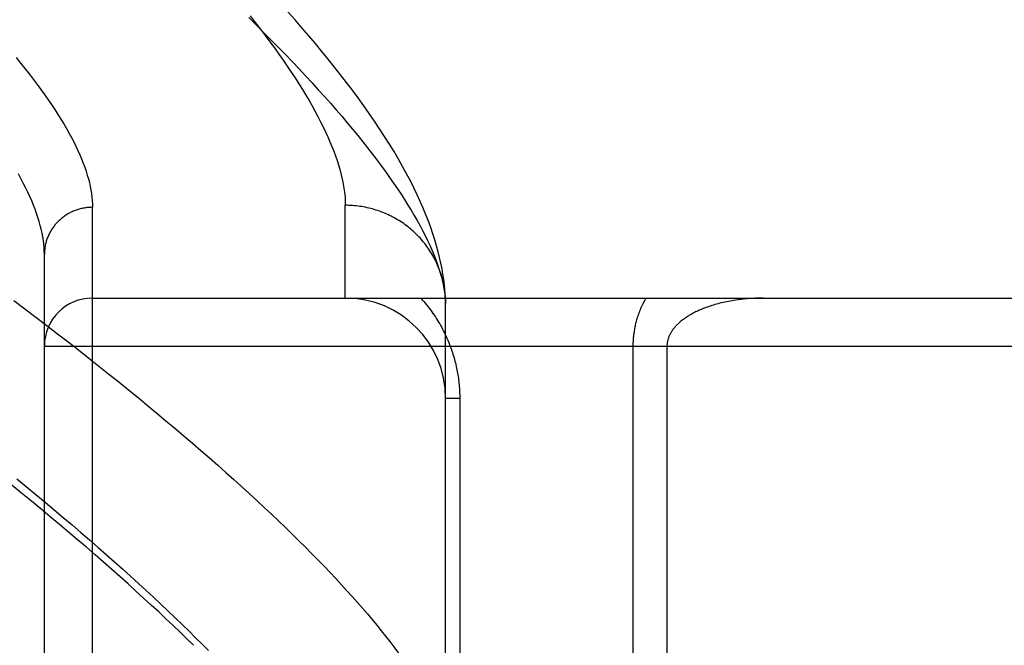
# Model space of a CAD drawing. Header units: inches. Extents: x 0 to 227, y 0 to 147.
# Tile 148 of 256: x 43.133 to 43.747, y 97.026 to 97.416. Entities that reach past the tile are written whole.
import ezdxf

# ---------------------------------------------------------------- set-up
doc = ezdxf.new("R2010")
doc.units = ezdxf.units.IN
doc.header["$LTSCALE"] = 12.466667
doc.header["$MEASUREMENT"] = 0
doc.linetypes.add('HIDDEN', pattern=[0.2, 0.1, -0.1])
doc.layers.add('LEFTHAND_DOOR_ASSEMBLY', color=7, linetype='CONTINUOUS')

msp = doc.modelspace()

# ---------------------------------------------------------------- linework, layer by layer
at = {"layer": 'LEFTHAND_DOOR_ASSEMBLY', "color": 8, "linetype": 'HIDDEN'}
for p, q in [((43.17845, 96.18582), (43.17845, 97.29896)), ((43.33595, 97.24239), (43.33595, 97.30021)), ((43.14845, 96.21521), (43.14845, 97.26957)), ((43.17845, 97.24239), (44.24045, 97.24239)), ((43.39845, 97.23901), (43.3984, 97.24141)), ((43.39845, 96.89864), (43.39845, 97.23901)), ((43.14845, 97.21239), (44.24045, 97.21239)), ((43.51516, 97.21239), (43.51516, 96.94037)), ((43.53638, 97.21239), (43.53638, 96.96376)), ((43.40724, 97.17989), (43.39845, 97.17989)), ((43.40724, 97.17989), (43.40724, 96.89864))]:
    msp.add_line(p, q, dxfattribs=at)
for points in [[(43.27657, 97.41828), (43.2798, 97.41417), (43.28294, 97.41012), (43.28598, 97.40612), (43.28893, 97.40217), (43.29178, 97.39827), (43.29454, 97.39442), (43.29721, 97.39063), (43.29979, 97.38688), (43.30228, 97.38319), (43.30467, 97.37955), (43.30697, 97.37596), (43.30919, 97.37242), (43.31131, 97.36893), (43.31334, 97.36549), (43.31529, 97.3621), (43.31714, 97.35876), (43.31891, 97.35548), (43.32058, 97.35224), (43.32217, 97.34906), (43.32367, 97.34592), (43.32508, 97.34284), (43.32641, 97.33981), (43.32764, 97.33682), (43.32879, 97.33389), (43.32986, 97.331), (43.33083, 97.32817), (43.33173, 97.32538), (43.33253, 97.32265), (43.33325, 97.31996), (43.33388, 97.31732), (43.33443, 97.31473), (43.3349, 97.31219), (43.33528, 97.3097), (43.33557, 97.30725), (43.33578, 97.30485), (43.33591, 97.30251), (43.33595, 97.30021)], [(43.3984, 97.24141), (43.39825, 97.24437), (43.39802, 97.24745), (43.3977, 97.25063), (43.3973, 97.25389), (43.3968, 97.25723), (43.39621, 97.26064), (43.39552, 97.26413), (43.39473, 97.26768), (43.39384, 97.2713), (43.39285, 97.27498), (43.39174, 97.27872), (43.39053, 97.28253), (43.3892, 97.2864), (43.38775, 97.29033), (43.38619, 97.29434), (43.3845, 97.29841), (43.38269, 97.30256), (43.38075, 97.30678), (43.37868, 97.31107), (43.37648, 97.31544), (43.37414, 97.31988), (43.37166, 97.32439), (43.36904, 97.32898), (43.3663, 97.33364), (43.36342, 97.33834), (43.36042, 97.34309), (43.35731, 97.34787), (43.3541, 97.35267), (43.35079, 97.35748), (43.3474, 97.36229), (43.34393, 97.36709), (43.34038, 97.37189), (43.33675, 97.3767), (43.33304, 97.38151), (43.32924, 97.38634), (43.32536, 97.39119), (43.32139, 97.39606), (43.31733, 97.40095), (43.31318, 97.40587), (43.30895, 97.41081), (43.30463, 97.41578), (43.30022, 97.42077)], [(43.27577, 97.41714), (43.28055, 97.41244), (43.28523, 97.40779), (43.28981, 97.40318), (43.29429, 97.39862), (43.29867, 97.39411), (43.30296, 97.38965), (43.30715, 97.38523), (43.31124, 97.38086), (43.31523, 97.37654), (43.31912, 97.37227), (43.32292, 97.36805), (43.32662, 97.36387), (43.33022, 97.35975), (43.33373, 97.35567), (43.33714, 97.35164), (43.34046, 97.34766), (43.34368, 97.34373), (43.34681, 97.33985), (43.34984, 97.33602), (43.35277, 97.33224), (43.35562, 97.3285), (43.35837, 97.32482), (43.36102, 97.32118), (43.36358, 97.31759), (43.36605, 97.31405), (43.36843, 97.31056), (43.37071, 97.30712), (43.37291, 97.30373), (43.37501, 97.30039), (43.37701, 97.29709), (43.37893, 97.29385), (43.38076, 97.29065), (43.38249, 97.28751), (43.38413, 97.28441), (43.38569, 97.28135), (43.38715, 97.27835), (43.38853, 97.2754), (43.38981, 97.27249), (43.39101, 97.26963), (43.39211, 97.26682), (43.39313, 97.26405), (43.39406, 97.26134), (43.3949, 97.25867), (43.39565, 97.25605)], [(43.13082, 97.39223), (43.13363, 97.38882), (43.13634, 97.38544), (43.13897, 97.3821), (43.14151, 97.37881), (43.14396, 97.37556), (43.14633, 97.37234), (43.14861, 97.36917), (43.1508, 97.36604), (43.15291, 97.36295), (43.15493, 97.3599), (43.15687, 97.35689), (43.15872, 97.35393), (43.16049, 97.351), (43.16217, 97.34812), (43.16377, 97.34527), (43.16529, 97.34247), (43.16672, 97.33971), (43.16806, 97.33699), (43.16933, 97.33431), (43.17051, 97.33167), (43.17161, 97.32907), (43.17262, 97.32652), (43.17356, 97.324), (43.17441, 97.32152), (43.17518, 97.31909), (43.17587, 97.31669), (43.17647, 97.31434), (43.177, 97.31203), (43.17744, 97.30975), (43.1778, 97.30752), (43.17809, 97.30532), (43.17829, 97.30316), (43.17841, 97.30104), (43.17845, 97.29896)], [(43.14845, 97.26957), (43.14841, 97.27169), (43.14829, 97.27385), (43.14809, 97.27605), (43.14781, 97.27829), (43.14745, 97.28057), (43.14701, 97.2829), (43.14648, 97.28527), (43.14588, 97.28767), (43.1452, 97.29012), (43.14443, 97.29261), (43.14358, 97.29515), (43.14265, 97.29772), (43.14164, 97.30034), (43.14054, 97.303), (43.13936, 97.30571), (43.1381, 97.30845), (43.13676, 97.31124), (43.13533, 97.31407), (43.13382, 97.31694), (43.13222, 97.31986)], [(43.17845, 97.29896), (43.1778, 97.29896), (43.17714, 97.29894), (43.17649, 97.2989), (43.17584, 97.29885), (43.17518, 97.29879), (43.17453, 97.29871), (43.17389, 97.29862), (43.17324, 97.29852), (43.1726, 97.2984), (43.17196, 97.29827), (43.17132, 97.29812), (43.17069, 97.29796), (43.17006, 97.29779), (43.16943, 97.2976), (43.16881, 97.2974), (43.16819, 97.29719), (43.16758, 97.29697), (43.16697, 97.29673), (43.16637, 97.29647), (43.16577, 97.29621), (43.16518, 97.29593), (43.1646, 97.29564), (43.16402, 97.29534), (43.16345, 97.29503), (43.16289, 97.2947), (43.16233, 97.29436), (43.16178, 97.29401), (43.16124, 97.29365), (43.16071, 97.29328), (43.16019, 97.29289), (43.15967, 97.29249), (43.15917, 97.29209), (43.15867, 97.29167), (43.15818, 97.29124), (43.1577, 97.2908), (43.15724, 97.29036), (43.15678, 97.2899), (43.15633, 97.28943), (43.15589, 97.28895), (43.15547, 97.28847), (43.15505, 97.28797), (43.15465, 97.28747), (43.15426, 97.28695), (43.15388, 97.28643), (43.15351, 97.2859), (43.15315, 97.28537), (43.1528, 97.28482), (43.15247, 97.28427), (43.15215, 97.28371), (43.15184, 97.28315), (43.15154, 97.28257), (43.15126, 97.282), (43.15099, 97.28141), (43.15073, 97.28082), (43.15049, 97.28023), (43.15026, 97.27963), (43.15004, 97.27902), (43.14984, 97.27841), (43.14965, 97.2778), (43.14947, 97.27718), (43.14931, 97.27656), (43.14916, 97.27594), (43.14903, 97.27531), (43.14891, 97.27468), (43.1488, 97.27405), (43.14871, 97.27341), (43.14863, 97.27277), (43.14856, 97.27214), (43.14851, 97.2715), (43.14848, 97.27086), (43.14846, 97.27022), (43.14845, 97.26957)], [(43.39836, 97.24236), (43.39828, 97.24348), (43.39819, 97.24459), (43.39807, 97.2457), (43.39794, 97.24681), (43.39778, 97.24792), (43.39761, 97.24902), (43.39741, 97.25012), (43.39719, 97.25122), (43.39695, 97.25231), (43.3967, 97.2534), (43.39642, 97.25449), (43.39612, 97.25557), (43.3958, 97.25664), (43.39546, 97.25771), (43.3951, 97.25877), (43.39472, 97.25982), (43.39433, 97.26087), (43.39391, 97.26191), (43.39347, 97.26294), (43.39302, 97.26397), (43.39254, 97.26498), (43.39205, 97.26599), (43.39153, 97.26699), (43.391, 97.26798), (43.39045, 97.26896), (43.38989, 97.26993), (43.3893, 97.27089), (43.3887, 97.27184), (43.38807, 97.27278), (43.38744, 97.2737), (43.38678, 97.27462), (43.38611, 97.27552), (43.38542, 97.27641), (43.38471, 97.27729), (43.38399, 97.27815), (43.38325, 97.27901), (43.3825, 97.27985), (43.38173, 97.28067), (43.38094, 97.28148), (43.38014, 97.28228), (43.37933, 97.28306), (43.3785, 97.28383), (43.37766, 97.28459), (43.3768, 97.28533), (43.37593, 97.28605), (43.37505, 97.28675), (43.37415, 97.28745), (43.37324, 97.28812), (43.37232, 97.28878), (43.37138, 97.28942), (43.37044, 97.29005), (43.36948, 97.29066), (43.36851, 97.29125), (43.36753, 97.29182), (43.36654, 97.29238), (43.36554, 97.29291), (43.36453, 97.29343), (43.36351, 97.29394), (43.36248, 97.29442), (43.36144, 97.29488), (43.36039, 97.29533), (43.35934, 97.29576), (43.35828, 97.29617), (43.35721, 97.29656), (43.35613, 97.29693), (43.35505, 97.29728), (43.35396, 97.29761), (43.35286, 97.29792), (43.35176, 97.29822), (43.35065, 97.29849), (43.34954, 97.29874), (43.34842, 97.29898), (43.3473, 97.29919), (43.34618, 97.29938), (43.34505, 97.29955), (43.34392, 97.29971), (43.34279, 97.29984), (43.34165, 97.29995), (43.34051, 97.30004), (43.33937, 97.30011), (43.33823, 97.30017), (43.33709, 97.3002), (43.33595, 97.30021)], [(43.39565, 97.25605), (43.39631, 97.25347), (43.39689, 97.25095), (43.39737, 97.24847), (43.39777, 97.24603), (43.39809, 97.24364), (43.39831, 97.2413), (43.39845, 97.23901)], [(43.12942, 97.24093), (43.13635, 97.2357), (43.14319, 97.23051), (43.14994, 97.22535), (43.15661, 97.22022), (43.16319, 97.21512), (43.16968, 97.21005), (43.17609, 97.20502), (43.18241, 97.20001), (43.18864, 97.19504), (43.19478, 97.19011), (43.20083, 97.18521), (43.2068, 97.18035), (43.21267, 97.17552), (43.21846, 97.17073), (43.22415, 97.16598), (43.22976, 97.16126), (43.23527, 97.15658), (43.2407, 97.15194), (43.24603, 97.14734), (43.25127, 97.14277), (43.25643, 97.13825), (43.26149, 97.13376), (43.26646, 97.12932), (43.27134, 97.12491), (43.27613, 97.12055), (43.28082, 97.11623), (43.28543, 97.11194), (43.28994, 97.1077), (43.29437, 97.1035), (43.2987, 97.09934), (43.30294, 97.09522), (43.30709, 97.09115), (43.31114, 97.08712), (43.31511, 97.08313), (43.31898, 97.07918), (43.32276, 97.07527), (43.32645, 97.07141), (43.33005, 97.06759), (43.33356, 97.06381), (43.33698, 97.06008), (43.34031, 97.05639), (43.34354, 97.05274), (43.34668, 97.04913), (43.34974, 97.04557), (43.3527, 97.04205), (43.35557, 97.03858), (43.35835, 97.03515), (43.36104, 97.03176), (43.36363, 97.02842)], [(43.38293, 97.24239), (43.38386, 97.24136), (43.38478, 97.24031), (43.38567, 97.23926), (43.38654, 97.2382), (43.38739, 97.23714), (43.38822, 97.23607), (43.38903, 97.235), (43.38982, 97.23393), (43.39058, 97.23284), (43.39133, 97.23176), (43.39206, 97.23067), (43.39276, 97.22957), (43.39345, 97.22848), (43.39412, 97.22738), (43.39477, 97.22628), (43.3954, 97.22517), (43.39601, 97.22407), (43.3966, 97.22296), (43.39717, 97.22185), (43.39773, 97.22074), (43.39827, 97.21962), (43.39879, 97.21851), (43.39929, 97.21739), (43.39978, 97.21628), (43.40025, 97.21516), (43.4007, 97.21405), (43.40113, 97.21294), (43.40155, 97.21183), (43.40195, 97.21072), (43.40233, 97.20962), (43.4027, 97.20852), (43.40305, 97.20742), (43.40338, 97.20633), (43.4037, 97.20524), (43.404, 97.20416), (43.40428, 97.20308), (43.40456, 97.202), (43.40481, 97.20093), (43.40506, 97.19986), (43.40529, 97.19879), (43.4055, 97.19773), (43.4057, 97.19667), (43.40589, 97.19561), (43.40607, 97.19456), (43.40623, 97.1935), (43.40638, 97.19245), (43.40652, 97.1914), (43.40664, 97.19035), (43.40676, 97.18931), (43.40686, 97.18827), (43.40695, 97.18722), (43.40702, 97.18618), (43.40709, 97.18515), (43.40714, 97.18411), (43.40718, 97.18306), (43.40721, 97.18201), (43.40723, 97.18096), (43.40724, 97.17989)], [(43.5232, 97.24239), (43.52275, 97.24159), (43.52231, 97.24078), (43.52188, 97.23998), (43.52147, 97.23916), (43.52107, 97.23835), (43.52069, 97.23754), (43.52032, 97.23672), (43.51996, 97.23591), (43.51963, 97.2351), (43.5193, 97.23429), (43.51899, 97.23348), (43.5187, 97.23268), (43.51842, 97.23188), (43.51815, 97.23109), (43.5179, 97.2303), (43.51766, 97.22952), (43.51743, 97.22875), (43.51722, 97.22798), (43.51702, 97.22722), (43.51684, 97.22647), (43.51666, 97.22572), (43.5165, 97.22498), (43.51635, 97.22425), (43.5162, 97.22352), (43.51607, 97.2228), (43.51595, 97.22208), (43.51584, 97.22136), (43.51573, 97.22065), (43.51564, 97.21994), (43.51556, 97.21924), (43.51548, 97.21854), (43.51541, 97.21785), (43.51535, 97.21715), (43.5153, 97.21647), (43.51526, 97.21578), (43.51522, 97.2151), (43.5152, 97.21442), (43.51518, 97.21374), (43.51517, 97.21307), (43.51516, 97.21239)], [(43.59638, 97.24239), (43.59512, 97.24239), (43.59387, 97.24237), (43.59262, 97.24233), (43.59137, 97.24229), (43.59013, 97.24223), (43.58889, 97.24216), (43.58765, 97.24207), (43.58643, 97.24198), (43.58521, 97.24187), (43.584, 97.24175), (43.5828, 97.24162), (43.58161, 97.24147), (43.58043, 97.24131), (43.57926, 97.24115), (43.5781, 97.24097), (43.57695, 97.24078), (43.57582, 97.24058), (43.5747, 97.24037), (43.5736, 97.24015), (43.5725, 97.23992), (43.57143, 97.23968), (43.57037, 97.23943), (43.56932, 97.23917), (43.5683, 97.2389), (43.56728, 97.23863), (43.56629, 97.23835), (43.56531, 97.23806), (43.56435, 97.23776), (43.5634, 97.23746), (43.56248, 97.23715), (43.56157, 97.23683), (43.56068, 97.23651), (43.55981, 97.23618), (43.55895, 97.23584), (43.55812, 97.2355), (43.5573, 97.23516), (43.5565, 97.23481), (43.55571, 97.23445), (43.55495, 97.2341), (43.5542, 97.23373), (43.55348, 97.23337), (43.55277, 97.233), (43.55207, 97.23262), (43.5514, 97.23225), (43.55074, 97.23187), (43.5501, 97.23149), (43.54948, 97.23111), (43.54887, 97.23072), (43.54828, 97.23033), (43.54771, 97.22994), (43.54716, 97.22955), (43.54662, 97.22915), (43.54609, 97.22876), (43.54558, 97.22836), (43.5451, 97.22797), (43.54463, 97.22758), (43.54418, 97.22719), (43.54375, 97.22681), (43.54334, 97.22642), (43.54293, 97.22603), (43.54254, 97.22564), (43.54217, 97.22525), (43.54181, 97.22486), (43.54146, 97.22447), (43.54112, 97.22409), (43.5408, 97.2237), (43.54049, 97.22331), (43.5402, 97.22293), (43.53991, 97.22254), (43.53965, 97.22216), (43.53939, 97.22178), (43.53915, 97.22141), (43.53892, 97.22103), (43.5387, 97.22066), (43.5385, 97.2203), (43.5383, 97.21993), (43.53812, 97.21957), (43.53795, 97.21921), (43.53779, 97.21886), (43.53763, 97.21851), (43.53749, 97.21815), (43.53736, 97.21781), (43.53724, 97.21746), (43.53712, 97.21711), (43.53702, 97.21677), (43.53692, 97.21643), (43.53683, 97.21609), (43.53675, 97.21575), (43.53668, 97.21541), (43.53662, 97.21508), (43.53656, 97.21475), (43.53651, 97.21441), (43.53647, 97.21408), (43.53644, 97.21375), (43.53641, 97.21342), (43.53639, 97.21308), (43.53638, 97.21274), (43.53638, 97.21239)], [(43.13122, 97.12984), (43.1372, 97.12494), (43.14309, 97.12009), (43.14889, 97.11526), (43.15461, 97.11047), (43.16025, 97.10572), (43.16579, 97.10101), (43.17126, 97.09633), (43.17663, 97.09168), (43.18192, 97.08708), (43.18712, 97.08251), (43.19224, 97.07799), (43.19727, 97.0735), (43.20221, 97.06905), (43.20706, 97.06463), (43.21182, 97.06026), (43.2165, 97.05593), (43.22109, 97.05164), (43.22559, 97.04739), (43.23, 97.04318), (43.23433, 97.03901), (43.23856, 97.03488), (43.24271, 97.03079), (43.24677, 97.02675), (43.25074, 97.02274)], [(43.24144, 97.02602), (43.23727, 97.03008), (43.23301, 97.0342), (43.22865, 97.03836), (43.22421, 97.04256), (43.21967, 97.04681), (43.21503, 97.05111), (43.21031, 97.05545), (43.20549, 97.05984), (43.20058, 97.06427), (43.19557, 97.06874), (43.19047, 97.07327), (43.18528, 97.07783), (43.17999, 97.08244), (43.17461, 97.0871), (43.16913, 97.0918), (43.16356, 97.09654), (43.15789, 97.10133), (43.15213, 97.10616), (43.14628, 97.11104), (43.14033, 97.11595), (43.13428, 97.12092), (43.12814, 97.12592)], [(43.36363, 97.02842), (43.36614, 97.02512), (43.36855, 97.02187), (43.37088, 97.01865), (43.37311, 97.01549), (43.37526, 97.01236), (43.37731, 97.00928), (43.37927, 97.00625), (43.38114, 97.00326), (43.38293, 97.00031), (43.38462, 96.9974), (43.38622, 96.99454), (43.38773, 96.99173), (43.38916, 96.98895), (43.39049, 96.98622), (43.39173, 96.98354), (43.39288, 96.9809), (43.39395, 96.9783), (43.39492, 96.97574), (43.3958, 96.97323), (43.3966, 96.97076), (43.39731, 96.96834), (43.39792, 96.96596), (43.39845, 96.96362)]]:
    msp.add_lwpolyline(points, dxfattribs=at)
for centre, radius, start, end in [((43.17845, 97.21239), 0.03, 90, 180), ((43.33595, 97.17989), 0.0625, 0, 90)]:
    msp.add_arc(centre, radius, start, end, dxfattribs=at)

doc.saveas('drawing.dxf')
